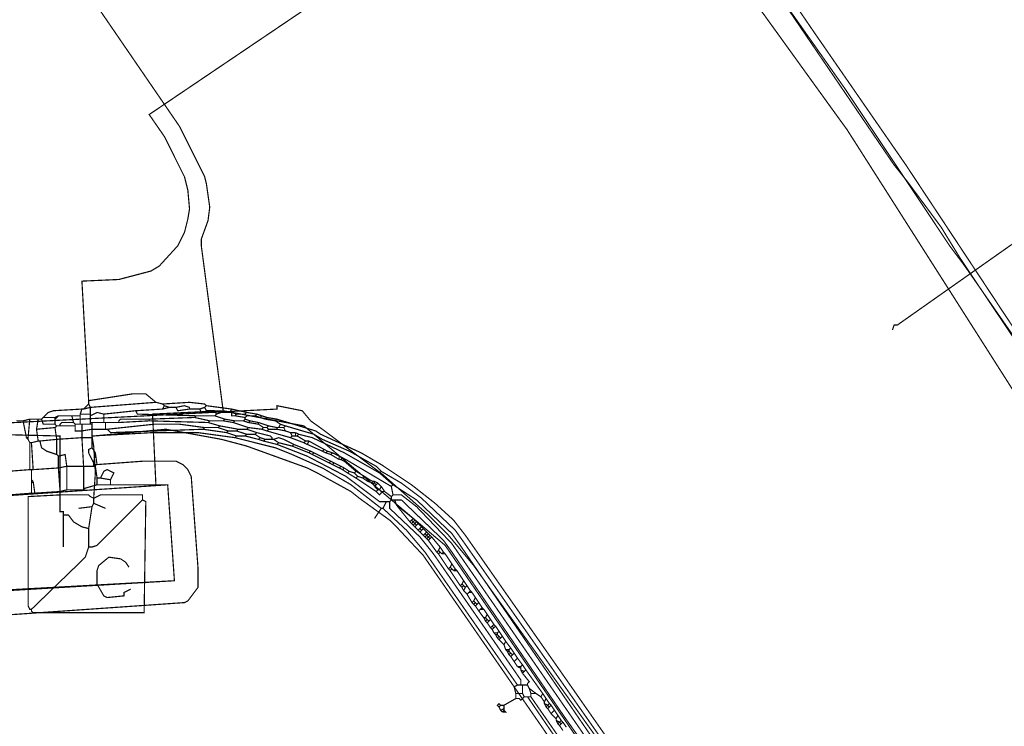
# Model space of a CAD drawing. Header units: metres. Extents: x 189710 to 199671, y 580425 to 586712.
# Tile 9 of 41: x 189819 to 189861, y 581821 to 581851. Entities that reach past the tile are written whole.
import ezdxf

# ---------------------------------------------------------------- set-up
doc = ezdxf.new("R2010")
doc.units = ezdxf.units.M
for name, color, linetype, lineweight in [('B-OI-KL-datatransport_KPN-G', 3, 'DATA_KPN', 18), ('B-OI-KL-datatransport_Liander-G', 3, 'DATA_LIANDER', 18), ('B-OI-KL-datatransport_UPC-G', 3, 'DATA_UPC', 18), ('B-OI-KL-laagspanning_Liander-G', 14, 'LS_LIANDER', 18), ('B-OI-KL-middenspanning_Liander-G', 12, 'MS_LIANDER', 18), ('B-OI-KL-water_Vitens-G', 5, 'WATER_VITENS', 18)]:
    doc.layers.add(name, color=color, linetype=linetype, lineweight=lineweight)
doc.styles.add('rtw_iso', font='iso-rtw.shx')
doc.linetypes.add('DATA_KPN', pattern='A,12.7,-5.08,["KPDA",rtw_iso,S=2.54,R=0,X=-2.54,Y=-1.27],-6.35', length=24.13)
doc.linetypes.add('DATA_LIANDER', pattern='A,12.7,-5.08,["LIDA",rtw_iso,S=2.54,R=0,X=-2.54,Y=-1.27],-6.35', length=24.13)
doc.linetypes.add('DATA_UPC', pattern='A,12.7,-5.08,["UPDA",rtw_iso,S=2.54,R=0,X=-2.54,Y=-1.27],-6.35', length=24.13)
doc.linetypes.add('LS_LIANDER', pattern='A,12.7,-5.08,["LILS",rtw_iso,S=2.54,R=0,X=-2.54,Y=-1.27],-6.35', length=24.13)
doc.linetypes.add('MS_LIANDER', pattern='A,12.7,-5.08,["LIMS",rtw_iso,S=2.54,R=0,X=-2.54,Y=-1.27],-6.35', length=24.13)
doc.linetypes.add('WATER_VITENS', pattern='A,12.7,-5.08,["VIWL",rtw_iso,S=2.54,R=0,X=-2.54,Y=-1.27],-6.35', length=24.13)

msp = doc.modelspace()

# ---------------------------------------------------------------- linework, layer by layer
at = {"layer": 'B-OI-KL-datatransport_KPN-G', "ltscale": 0.5, "const_width": 0.05, "flags": 128}
msp.add_lwpolyline([(189832.607, 581877.607), (189832.679, 581877.321), (189833.036, 581876.893), (189837.679, 581870.607), (189841.107, 581866.321), (189841.107, 581866.036), (189841.536, 581865.75), (189841.607, 581865.607), (189844.607, 581861.821), (189846.321, 581859.536), (189849.75, 581854.75), (189850.464, 581853.607), (189856.25, 581845.107), (189856.821, 581844.393), (189858.25, 581842.464), (189859.036, 581841.179), (189863.393, 581834.679), (189867.607, 581828.107)], dxfattribs=at)
at = {"layer": 'B-OI-KL-datatransport_Liander-G', "ltscale": 0.5, "const_width": 0.05, "flags": 128}
msp.add_lwpolyline([(189817.821, 581828.25), (189817.821, 581829.964), (189817.607, 581830.25), (189816.75, 581830.25), (189816.607, 581830.464), (189816.607, 581833.536), (189817.536, 581834.107), (189830.036, 581834.75), (189830.036, 581834.893), (189831.107, 581834.679), (189831.464, 581834.25), (189831.964, 581833.893), (189834.536, 581831.964), (189836.393, 581830.321), (189837.321, 581829.393), (189838.393, 581828.107), (189840.536, 581825.107), (189852.893, 581807.821), (189853.821, 581806.679), (189854.607, 581805.679), (189855.536, 581804.75), (189857.964, 581802.821), (189862.179, 581800.679), (189865.036, 581800.107), (189867.964, 581800.036), (189871.107, 581800.679), (189875.036, 581800.679), (189875.607, 581801.036), (189879.107, 581801.679), (189879.536, 581800.893)], dxfattribs=at)
at = {"layer": 'B-OI-KL-datatransport_UPC-G', "ltscale": 0.5, "const_width": 0.05, "flags": 128}
for points in [[(189832.964, 581877.893), (189833.179, 581877.821), (189833.25, 581877.679), (189833.321, 581877.036), (189833.464, 581876.75), (189833.679, 581876.25), (189834.179, 581875.607), (189839.036, 581869.25), (189840.464, 581867.107), (189841.036, 581866.393), (189845.464, 581860.536), (189846.893, 581858.321), (189847.25, 581857.893), (189851.964, 581851.464), (189854.179, 581848.321), (189858.607, 581841.679), (189859.25, 581840.821), (189869.821, 581825.607), (189869.964, 581825.607)], [(189820.821, 581831.107), (189820.821, 581833.607), (189814.893, 581833.75), (189809.464, 581833.75), (189809.464, 581833.679)], [(189822.25, 581830.964), (189822.321, 581832.036), (189822.25, 581833.179), (189822.179, 581833.607), (189822.25, 581833.607), (189825.321, 581833.893), (189827.679, 581833.464), (189828.75, 581833.179), (189831.321, 581832.25), (189831.75, 581832.036), (189833.179, 581831.25), (189833.536, 581830.964), (189834.821, 581830.036), (189835.179, 581829.679), (189836.25, 581828.536), (189844.607, 581816.464), (189844.893, 581816.321), (189844.893, 581815.821)], [(189820.821, 581831.107), (189819.464, 581831.036), (189819.464, 581826.393), (189819.536, 581826.25), (189819.607, 581826.25)], [(189820.821, 581831.107), (189822.036, 581831.107), (189822.107, 581831.036), (189822.25, 581830.964)], [(189820.821, 581831.107), (189820.821, 581830.393), (189820.964, 581830.393), (189820.964, 581830.25)], [(189822.25, 581830.964), (189822.536, 581831.107), (189824.321, 581831.107), (189824.321, 581830.893)], [(189824.321, 581830.893), (189824.464, 581830.821), (189824.393, 581826.107), (189819.679, 581826.107), (189819.607, 581826.179), (189819.607, 581826.25)], [(189822.179, 581830.607), (189821.607, 581830.536)], [(189824.321, 581830.893), (189822.393, 581828.964), (189822.179, 581828.893), (189822.036, 581828.893)], [(189822.179, 581830.607), (189822.036, 581829.679)], [(189822.25, 581830.75), (189822.179, 581830.607)], [(189822.25, 581830.964), (189822.25, 581830.75)], [(189822.25, 581830.75), (189822.75, 581830.536)], [(189820.964, 581830.25), (189820.964, 581828.893)], [(189820.964, 581830.25), (189821.179, 581830.25), (189821.393, 581829.964), (189821.75, 581829.75), (189822.036, 581829.679)], [(189822.036, 581829.679), (189822.036, 581828.893)], [(189822.036, 581828.893), (189821.893, 581828.464), (189821.75, 581828.321), (189819.607, 581826.25)], [(189823.821, 581827.107), (189823.536, 581826.964), (189823.536, 581826.821), (189822.821, 581826.75), (189822.679, 581826.821), (189822.393, 581827.321), (189822.393, 581827.893), (189822.464, 581828.107), (189822.893, 581828.464), (189823.393, 581828.393), (189823.607, 581828.25), (189823.75, 581828.036)]]:
    msp.add_lwpolyline(points, dxfattribs=at)
at = {"layer": 'B-OI-KL-laagspanning_Liander-G', "ltscale": 0.5, "const_width": 0.05, "flags": 128}
for points in [[(189804.179, 581859.179), (189804.321, 581853.107), (189814.536, 581853.464), (189816.036, 581853.464), (189820.321, 581853.107), (189820.964, 581852.964), (189822.179, 581852.107), (189822.464, 581851.75), (189825.893, 581846.75), (189826.179, 581846.179), (189826.964, 581844.607), (189827.036, 581844.321), (189827.179, 581843.321), (189827.107, 581842.75), (189826.821, 581841.964), (189826.821, 581841.679), (189827.75, 581834.679)], [(189869.893, 581847.821), (189856.393, 581838.321), (189856.25, 581838.321), (189856.179, 581838.107)], [(189827.75, 581834.679), (189824.75, 581834.536), (189824.893, 581831.536)], [(189827.75, 581834.679), (189831.179, 581834.036), (189837.179, 581828.964), (189843.107, 581820.321), (189844.821, 581817.964), (189852.25, 581807.821), (189853.679, 581806.179), (189854.679, 581805.25), (189858.607, 581801.964), (189862.393, 581800.464), (189866.107, 581800.25), (189867.607, 581800.25), (189872.036, 581800.464), (189872.321, 581800.536), (189874.75, 581801.25), (189875.179, 581801.464), (189876.179, 581801.964), (189873.179, 581807.25), (189875.036, 581808.321), (189868.464, 581819.25), (189872.321, 581821.393)]]:
    msp.add_lwpolyline(points, dxfattribs=at)
msp.add_lwpolyline([(189817.893, 581827.036), (189817.25, 581826.964), (189816.964, 581830.964), (189825.393, 581831.536), (189825.679, 581827.464)], close=True, dxfattribs=at)
at = {"layer": 'B-OI-KL-middenspanning_Liander-G', "ltscale": 0.5, "const_width": 0.05, "flags": 128}
for points in [[(189845.036, 581861.036), (189824.607, 581847.25), (189825.25, 581846.321), (189825.821, 581845.179), (189826.107, 581844.607), (189826.25, 581844.036), (189826.321, 581843.25), (189826.25, 581842.821), (189826.107, 581842.25), (189825.821, 581841.679), (189825.036, 581840.821), (189824.679, 581840.607), (189823.321, 581840.25), (189821.75, 581840.179), (189822.036, 581835.107)], [(189845.107, 581861.036), (189851.964, 581852.036), (189852.893, 581850.679), (189856.75, 581845.107), (189862.75, 581836.036), (189872.107, 581821.321)], [(189822.036, 581835.107), (189823.893, 581835.393), (189824.464, 581835.393), (189824.893, 581835.036)], [(189821.75, 581834.75), (189820.536, 581834.679), (189820.321, 581834.607), (189820.107, 581834.393)], [(189821.75, 581834.75), (189821.679, 581834.536)], [(189821.75, 581834.75), (189821.821, 581834.75)], [(189822.036, 581834.964), (189821.821, 581834.75)], [(189822.107, 581834.821), (189821.821, 581834.75)], [(189822.036, 581835.107), (189822.036, 581834.964)], [(189822.036, 581834.964), (189822.107, 581834.821)], [(189824.893, 581835.036), (189822.107, 581834.821)], [(189822.107, 581834.821), (189822.107, 581834.536)], [(189825.179, 581834.75), (189824.036, 581834.679)], [(189824.893, 581835.036), (189825.179, 581834.964)], [(189825.179, 581834.964), (189826.321, 581835.036), (189826.964, 581834.964), (189827.036, 581834.893)], [(189825.179, 581834.964), (189825.25, 581834.893)], [(189825.25, 581834.893), (189825.179, 581834.75)], [(189825.464, 581834.821), (189825.179, 581834.75)], [(189825.25, 581834.893), (189825.464, 581834.821)], [(189825.464, 581834.821), (189825.75, 581834.821)], [(189825.75, 581834.821), (189826.107, 581834.893), (189826.321, 581834.821), (189826.321, 581834.75)], [(189825.75, 581834.821), (189825.821, 581834.679), (189826.321, 581834.75)], [(189826.321, 581834.75), (189826.75, 581834.75)], [(189826.964, 581834.821), (189826.75, 581834.75)], [(189826.75, 581834.75), (189826.821, 581834.607), (189826.964, 581834.607), (189827.036, 581834.679)], [(189827.036, 581834.893), (189826.964, 581834.821)], [(189826.964, 581834.821), (189827.036, 581834.679)], [(189827.036, 581834.893), (189828.107, 581834.75)], [(189828.107, 581834.75), (189828.036, 581834.607)], [(189828.107, 581834.75), (189828.75, 581834.607)], [(189820.107, 581834.393), (189820.036, 581834.321)], [(189820.107, 581834.393), (189820.607, 581834.393)], [(189820.75, 581834.464), (189820.607, 581834.321)], [(189820.75, 581834.464), (189820.607, 581834.393)], [(189820.607, 581834.393), (189820.607, 581834.321)], [(189820.75, 581834.464), (189821.321, 581834.464)], [(189821.321, 581834.464), (189821.679, 581834.464)], [(189821.321, 581834.464), (189821.393, 581834.179)], [(189821.679, 581834.536), (189822.107, 581834.536)], [(189821.679, 581834.536), (189821.679, 581834.464)], [(189821.679, 581834.464), (189821.679, 581834.107)], [(189822.679, 581834.536), (189822.393, 581834.607), (189822.107, 581834.464)], [(189822.107, 581834.536), (189822.107, 581834.464)], [(189822.107, 581834.464), (189822.107, 581834.179)], [(189824.036, 581834.679), (189822.679, 581834.536)], [(189822.679, 581834.536), (189822.679, 581834.179)], [(189824.036, 581834.679), (189824.107, 581834.536), (189826.607, 581834.464)], [(189826.536, 581834.393), (189824.607, 581834.321)], [(189826.607, 581834.464), (189826.536, 581834.393)], [(189826.536, 581834.393), (189827.179, 581834.25)], [(189826.607, 581834.464), (189827.393, 581834.464)], [(189827.036, 581834.679), (189827.393, 581834.679)], [(189827.393, 581834.679), (189827.679, 581834.607)], [(189827.393, 581834.679), (189827.464, 581834.536)], [(189827.464, 581834.536), (189827.393, 581834.464)], [(189827.393, 581834.464), (189827.821, 581834.321)], [(189827.679, 581834.607), (189827.464, 581834.536)], [(189827.679, 581834.607), (189828.036, 581834.607)], [(189828.036, 581834.607), (189828.107, 581834.607)], [(189828.107, 581834.607), (189828.321, 581834.536)], [(189828.107, 581834.607), (189828.107, 581834.464), (189828.25, 581834.464)], [(189828.321, 581834.536), (189828.25, 581834.464)], [(189828.25, 581834.464), (189828.679, 581834.393)], [(189828.321, 581834.536), (189828.679, 581834.536)], [(189828.75, 581834.607), (189828.679, 581834.536)], [(189828.679, 581834.536), (189828.75, 581834.464)], [(189828.75, 581834.464), (189828.679, 581834.393)], [(189828.679, 581834.393), (189828.679, 581834.321)], [(189828.75, 581834.607), (189829.179, 581834.536)], [(189828.75, 581834.464), (189829.107, 581834.464)], [(189829.179, 581834.536), (189829.107, 581834.464)], [(189829.107, 581834.464), (189829.321, 581834.393)], [(189829.179, 581834.536), (189829.393, 581834.464)], [(189829.393, 581834.464), (189829.321, 581834.393)], [(189829.321, 581834.393), (189829.536, 581834.321)], [(189829.393, 581834.464), (189829.607, 581834.393)], [(189829.607, 581834.393), (189829.536, 581834.321)], [(189829.607, 581834.393), (189830.036, 581834.321)], [(189818.964, 581834.25), (189819.25, 581834.25)], [(189819.536, 581834.321), (189819.25, 581834.25)], [(189819.25, 581834.25), (189819.393, 581833.536)], [(189819.536, 581834.321), (189819.464, 581833.536)], [(189819.536, 581834.321), (189819.893, 581834.321)], [(189819.893, 581834.321), (189819.821, 581833.893)], [(189820.607, 581833.964), (189819.821, 581833.893)], [(189819.893, 581834.321), (189820.036, 581834.321)], [(189820.036, 581834.321), (189820.107, 581834.107), (189820.607, 581834.107)], [(189820.607, 581834.321), (189820.607, 581834.107)], [(189820.607, 581834.107), (189820.679, 581834.036)], [(189820.679, 581834.036), (189820.607, 581833.964)], [(189820.607, 581833.964), (189820.679, 581833.464)], [(189820.679, 581834.036), (189820.821, 581834.036)], [(189821.393, 581834.179), (189820.893, 581834.179), (189820.821, 581834.107), (189820.821, 581834.036)], [(189820.821, 581834.036), (189821.464, 581834.036)], [(189821.393, 581834.179), (189821.464, 581834.107)], [(189821.464, 581834.107), (189821.679, 581834.107)], [(189821.464, 581834.107), (189821.464, 581834.036)], [(189821.464, 581834.036), (189821.464, 581833.821), (189821.75, 581833.821)], [(189821.679, 581834.107), (189821.75, 581834.107)], [(189821.75, 581834.107), (189822.107, 581834.107)], [(189821.75, 581834.107), (189821.75, 581833.821)], [(189822.107, 581834.179), (189822.179, 581834.179)], [(189822.107, 581834.179), (189822.107, 581834.107)], [(189822.107, 581834.107), (189822.179, 581834.107)], [(189822.179, 581834.179), (189822.679, 581834.179)], [(189822.179, 581834.179), (189822.179, 581834.107)], [(189822.179, 581834.107), (189822.179, 581833.893)], [(189822.679, 581834.179), (189822.75, 581834.179)], [(189822.75, 581834.179), (189823.321, 581834.179)], [(189822.75, 581834.179), (189822.75, 581833.893)], [(189826.964, 581833.964), (189825.893, 581834.107), (189824.821, 581834.107), (189822.821, 581833.893)], [(189824.607, 581834.321), (189823.393, 581834.321), (189823.321, 581834.25), (189823.321, 581834.179)], [(189824.607, 581834.25), (189823.321, 581834.179)], [(189824.607, 581834.321), (189824.607, 581834.25)], [(189824.607, 581834.25), (189827.107, 581834.179)], [(189826.964, 581833.964), (189826.893, 581833.893)], [(189826.964, 581833.964), (189827.536, 581833.964)], [(189827.179, 581834.25), (189827.107, 581834.179)], [(189827.107, 581834.179), (189827.607, 581834.036)], [(189827.179, 581834.25), (189827.75, 581834.25)], [(189827.607, 581834.036), (189827.536, 581833.964)], [(189827.536, 581833.964), (189827.964, 581833.821)], [(189827.607, 581834.036), (189828.393, 581833.893)], [(189827.821, 581834.321), (189827.75, 581834.25)], [(189827.75, 581834.25), (189828.179, 581834.179)], [(189827.821, 581834.321), (189828.25, 581834.25)], [(189828.25, 581834.25), (189828.179, 581834.179)], [(189828.179, 581834.179), (189828.821, 581833.964)], [(189828.25, 581834.25), (189828.607, 581834.25)], [(189828.679, 581834.321), (189828.607, 581834.25)], [(189828.607, 581834.25), (189828.821, 581834.179)], [(189828.679, 581834.321), (189828.893, 581834.25)], [(189828.821, 581833.964), (189828.75, 581833.893)], [(189828.893, 581834.25), (189828.821, 581834.179)], [(189828.821, 581834.179), (189829.25, 581834.107)], [(189828.821, 581833.964), (189829.393, 581833.893)], [(189828.893, 581834.25), (189829.25, 581834.179)], [(189829.25, 581834.179), (189829.679, 581834.036)], [(189829.25, 581834.179), (189829.25, 581834.107)], [(189829.25, 581834.107), (189829.464, 581833.964)], [(189829.464, 581833.964), (189829.393, 581833.893)], [(189829.464, 581833.964), (189829.607, 581833.964)], [(189829.536, 581834.321), (189829.964, 581834.25)], [(189829.679, 581834.036), (189829.607, 581833.964)], [(189829.607, 581833.964), (189829.679, 581833.893)], [(189829.679, 581834.036), (189830.036, 581833.964)], [(189830.036, 581834.321), (189829.964, 581834.25)], [(189829.964, 581834.25), (189830.179, 581834.107)], [(189830.036, 581834.321), (189831.679, 581833.821), (189831.893, 581833.679), (189833.607, 581832.893), (189834.464, 581832.393), (189835.75, 581831.536), (189836.75, 581830.75), (189837.536, 581830.036), (189838.036, 581829.393), (189845.536, 581818.679), (189848.393, 581814.75), (189849.25, 581813.679), (189851.821, 581809.821), (189854.964, 581804.964), (189856.036, 581803.893)], [(189830.036, 581833.964), (189830.107, 581833.964)], [(189830.036, 581833.964), (189830.036, 581833.893)], [(189830.179, 581834.107), (189830.107, 581833.964)], [(189830.107, 581833.964), (189830.321, 581833.964)], [(189830.179, 581834.107), (189830.393, 581834.036)], [(189830.393, 581834.036), (189830.321, 581833.964)], [(189830.321, 581833.964), (189830.393, 581833.821)], [(189830.393, 581834.036), (189831.607, 581833.679), (189831.964, 581833.464), (189833.107, 581832.964), (189834.25, 581832.321), (189834.464, 581832.107)], [(189819.393, 581833.536), (189819.464, 581833.536)], [(189819.393, 581833.536), (189819.464, 581833.464)], [(189819.464, 581833.536), (189819.464, 581833.464)], [(189819.821, 581833.893), (189819.893, 581833.393)], [(189821.75, 581833.536), (189820.679, 581833.464)], [(189822.179, 581833.893), (189821.75, 581833.821)], [(189821.75, 581833.821), (189821.75, 581833.536)], [(189821.75, 581833.536), (189822.179, 581833.536)], [(189821.75, 581833.536), (189821.821, 581832.321)], [(189822.179, 581833.893), (189822.75, 581833.893)], [(189822.179, 581833.893), (189822.179, 581833.607)], [(189822.179, 581833.607), (189824.75, 581833.75), (189826.679, 581833.75), (189828.25, 581833.536)], [(189822.179, 581833.607), (189822.179, 581833.536)], [(189822.179, 581833.536), (189822.179, 581833.107)], [(189822.75, 581833.893), (189822.821, 581833.893)], [(189822.821, 581833.893), (189822.964, 581833.75), (189826.893, 581833.893)], [(189826.893, 581833.893), (189827.893, 581833.75)], [(189827.964, 581833.821), (189827.893, 581833.75)], [(189827.893, 581833.75), (189828.321, 581833.607)], [(189827.964, 581833.821), (189828.321, 581833.821)], [(189828.321, 581833.607), (189828.25, 581833.536)], [(189828.25, 581833.536), (189829.964, 581833.107), (189830.679, 581832.821), (189831.964, 581832.25), (189833.179, 581831.536), (189834.464, 581830.536)], [(189828.393, 581833.893), (189828.321, 581833.821)], [(189828.321, 581833.821), (189828.75, 581833.679)], [(189828.321, 581833.607), (189828.679, 581833.607)], [(189828.393, 581833.893), (189828.75, 581833.893)], [(189828.75, 581833.679), (189828.679, 581833.607)], [(189828.679, 581833.607), (189829.25, 581833.464)], [(189828.75, 581833.893), (189829.179, 581833.75)], [(189828.75, 581833.679), (189829.107, 581833.679)], [(189829.179, 581833.75), (189829.107, 581833.679)], [(189829.107, 581833.679), (189829.321, 581833.536)], [(189829.179, 581833.75), (189829.75, 581833.607), (189829.821, 581833.536), (189829.821, 581833.464)], [(189829.321, 581833.536), (189829.25, 581833.464)], [(189829.321, 581833.536), (189829.536, 581833.464)], [(189829.393, 581833.893), (189829.607, 581833.821)], [(189829.679, 581833.893), (189829.607, 581833.821)], [(189829.607, 581833.821), (189830.607, 581833.536)], [(189829.679, 581833.893), (189830.036, 581833.893)], [(189829.893, 581833.464), (189830.107, 581833.536), (189830.321, 581833.464), (189830.75, 581833.25)], [(189830.036, 581833.893), (189830.393, 581833.821)], [(189830.393, 581833.821), (189830.607, 581833.75)], [(189830.607, 581833.75), (189830.821, 581833.75)], [(189830.607, 581833.75), (189830.679, 581833.607)], [(189830.679, 581833.607), (189830.607, 581833.536)], [(189830.607, 581833.536), (189831.179, 581833.321)], [(189830.679, 581833.607), (189830.821, 581833.607)], [(189830.821, 581833.75), (189830.964, 581833.679)], [(189830.821, 581833.75), (189830.821, 581833.607)], [(189830.821, 581833.607), (189830.893, 581833.607)], [(189830.964, 581833.679), (189830.893, 581833.607)], [(189830.893, 581833.607), (189831.25, 581833.393)], [(189830.964, 581833.679), (189831.536, 581833.536), (189832.893, 581832.893), (189834.393, 581832.036)], [(189819.464, 581833.464), (189819.536, 581833.321)], [(189819.536, 581833.321), (189819.607, 581833.321)], [(189819.536, 581833.321), (189819.536, 581832.179)], [(189819.893, 581833.393), (189819.607, 581833.321)], [(189819.607, 581833.321), (189819.679, 581832.179)], [(189819.893, 581833.393), (189819.964, 581833.393)], [(189820.679, 581833.464), (189819.964, 581833.393)], [(189819.964, 581833.393), (189820.036, 581833.107), (189820.25, 581832.964), (189820.679, 581832.821)], [(189820.679, 581833.464), (189820.679, 581832.821)], [(189822.179, 581833.107), (189822.036, 581833.036), (189822.036, 581832.893), (189822.25, 581832.464)], [(189822.179, 581833.107), (189822.321, 581832.893)], [(189829.25, 581833.464), (189829.464, 581833.393)], [(189829.536, 581833.464), (189829.464, 581833.393)], [(189829.464, 581833.393), (189830.036, 581833.25)], [(189829.536, 581833.464), (189829.821, 581833.464)], [(189829.821, 581833.464), (189829.893, 581833.464)], [(189829.893, 581833.464), (189830.107, 581833.321)], [(189830.107, 581833.321), (189830.036, 581833.25)], [(189830.036, 581833.25), (189831.321, 581832.75), (189832.964, 581831.893), (189834.393, 581830.821), (189834.679, 581830.821)], [(189830.107, 581833.321), (189830.679, 581833.179)], [(189830.75, 581833.25), (189830.679, 581833.179)], [(189830.679, 581833.179), (189831.393, 581832.893)], [(189830.75, 581833.25), (189831.464, 581832.964)], [(189831.25, 581833.393), (189831.179, 581833.321)], [(189831.179, 581833.321), (189831.321, 581833.25)], [(189831.25, 581833.393), (189831.393, 581833.393)], [(189831.393, 581833.393), (189831.321, 581833.25)], [(189831.321, 581833.25), (189831.964, 581832.964)], [(189831.393, 581833.393), (189832.036, 581833.036)], [(189820.679, 581832.821), (189820.75, 581832.75)], [(189820.75, 581832.75), (189821.036, 581832.821), (189821.107, 581832.321)], [(189820.75, 581832.75), (189820.75, 581832.25)], [(189822.321, 581832.893), (189822.25, 581832.464)], [(189822.321, 581832.893), (189822.393, 581832.393)], [(189831.464, 581832.964), (189831.393, 581832.893)], [(189831.393, 581832.893), (189831.536, 581832.821)], [(189831.464, 581832.964), (189831.607, 581832.893)], [(189831.607, 581832.893), (189831.536, 581832.821)], [(189831.536, 581832.821), (189832.25, 581832.464)], [(189831.607, 581832.893), (189832.321, 581832.536)], [(189832.036, 581833.036), (189831.964, 581832.964)], [(189831.964, 581832.964), (189832.107, 581832.893)], [(189832.036, 581833.036), (189832.179, 581832.964)], [(189832.179, 581832.964), (189832.107, 581832.893)], [(189832.107, 581832.893), (189832.321, 581832.821)], [(189832.179, 581832.964), (189832.393, 581832.893)], [(189832.393, 581832.893), (189832.321, 581832.821)], [(189832.321, 581832.821), (189832.679, 581832.607)], [(189832.393, 581832.893), (189832.679, 581832.75)], [(189832.679, 581832.75), (189832.821, 581832.679)], [(189832.679, 581832.75), (189832.679, 581832.607)], [(189832.821, 581832.679), (189832.75, 581832.607)], [(189832.821, 581832.679), (189832.964, 581832.607)], [(189822.393, 581832.393), (189824.321, 581832.536), (189825.75, 581832.536), (189826.036, 581832.393), (189826.25, 581832.179), (189826.393, 581831.893), (189826.679, 581828.036), (189826.679, 581827.179), (189826.25, 581826.607), (189826.107, 581826.536), (189817.893, 581825.964), (189816.893, 581825.964), (189816.393, 581826.393), (189816.321, 581826.536), (189815.964, 581830.607), (189815.964, 581831.25), (189816.25, 581831.821), (189816.393, 581831.893), (189816.679, 581832.036), (189817.893, 581832.107)], [(189820.75, 581832.25), (189819.679, 581832.179)], [(189821.107, 581832.321), (189820.75, 581832.25)], [(189820.75, 581832.25), (189820.821, 581831.25)], [(189821.107, 581832.321), (189821.821, 581832.321)], [(189821.107, 581832.321), (189821.107, 581831.321)], [(189821.821, 581832.321), (189822.25, 581832.321)], [(189821.821, 581832.321), (189821.821, 581831.393)], [(189822.25, 581832.464), (189822.25, 581832.393)], [(189822.25, 581832.393), (189822.321, 581832.393)], [(189822.25, 581832.393), (189822.25, 581832.321)], [(189822.25, 581832.321), (189822.321, 581832.321)], [(189822.321, 581832.393), (189822.393, 581832.393)], [(189822.321, 581832.393), (189822.321, 581832.321)], [(189822.321, 581832.321), (189822.393, 581831.821)], [(189832.321, 581832.536), (189832.25, 581832.464)], [(189832.25, 581832.464), (189832.393, 581832.393)], [(189832.321, 581832.536), (189832.464, 581832.464)], [(189832.464, 581832.464), (189832.393, 581832.393)], [(189832.393, 581832.393), (189832.679, 581832.25)], [(189832.464, 581832.464), (189832.75, 581832.321)], [(189832.679, 581832.607), (189832.75, 581832.607)], [(189832.75, 581832.321), (189832.679, 581832.25)], [(189832.679, 581832.25), (189832.821, 581832.179)], [(189832.75, 581832.607), (189832.893, 581832.536)], [(189832.75, 581832.321), (189832.893, 581832.25)], [(189832.893, 581832.25), (189832.821, 581832.179)], [(189832.964, 581832.607), (189832.893, 581832.536)], [(189832.893, 581832.536), (189833.393, 581832.107)], [(189832.893, 581832.25), (189833.107, 581832.107)], [(189832.964, 581832.607), (189834.893, 581831.464)], [(189819.536, 581832.179), (189818.607, 581832.107)], [(189819.536, 581832.179), (189819.607, 581832.179)], [(189819.607, 581832.179), (189819.679, 581832.179)], [(189819.607, 581832.179), (189819.607, 581831.75)], [(189822.393, 581831.821), (189822.536, 581831.821)], [(189822.393, 581831.821), (189822.393, 581831.536)], [(189822.536, 581831.821), (189822.679, 581832.107), (189822.821, 581832.179), (189823.107, 581832.036), (189822.964, 581831.75)], [(189822.536, 581831.821), (189822.964, 581831.75)], [(189832.821, 581832.179), (189833.036, 581832.036)], [(189833.107, 581832.107), (189833.036, 581832.036)], [(189833.036, 581832.036), (189833.393, 581831.821)], [(189833.107, 581832.107), (189833.321, 581832.036)], [(189833.393, 581832.107), (189833.321, 581832.036)], [(189833.321, 581832.036), (189833.464, 581831.893)], [(189833.393, 581832.107), (189833.75, 581831.893)], [(189833.464, 581831.893), (189833.393, 581831.821)], [(189833.393, 581831.821), (189834.25, 581831.25)], [(189833.464, 581831.893), (189833.679, 581831.821)], [(189833.75, 581831.893), (189833.679, 581831.821)], [(189833.679, 581831.821), (189833.893, 581831.679)], [(189833.75, 581831.893), (189833.964, 581831.75)], [(189834.464, 581832.107), (189834.393, 581832.036)], [(189834.393, 581832.036), (189834.964, 581831.536)], [(189834.464, 581832.107), (189835.321, 581831.607), (189836.179, 581830.964), (189837.607, 581829.607), (189837.964, 581829.107), (189847.321, 581815.75), (189848.25, 581814.536), (189849.25, 581813.321), (189850.25, 581811.821), (189852.893, 581807.75)], [(189817.964, 581831.107), (189816.964, 581830.964), (189817.25, 581826.964), (189825.679, 581827.464), (189825.393, 581831.536), (189822.964, 581831.536)], [(189819.607, 581831.75), (189819.679, 581831.679)], [(189819.607, 581831.75), (189819.607, 581831.607)], [(189819.679, 581831.679), (189819.607, 581831.607)], [(189819.607, 581831.607), (189819.607, 581831.179)], [(189819.679, 581831.679), (189819.75, 581831.179)], [(189822.393, 581831.536), (189821.893, 581831.393)], [(189822.393, 581831.536), (189822.964, 581831.536)], [(189822.964, 581831.75), (189822.964, 581831.536)], [(189833.964, 581831.75), (189833.893, 581831.679)], [(189833.893, 581831.679), (189834.107, 581831.607)], [(189833.964, 581831.75), (189834.107, 581831.679)], [(189834.107, 581831.679), (189834.179, 581831.679)], [(189834.107, 581831.679), (189834.107, 581831.607)], [(189834.107, 581831.607), (189834.179, 581831.607)], [(189834.107, 581831.607), (189834.179, 581831.464)], [(189834.179, 581831.679), (189834.321, 581831.607)], [(189834.179, 581831.679), (189834.179, 581831.607)], [(189834.179, 581831.607), (189834.25, 581831.536)], [(189834.25, 581831.536), (189834.179, 581831.464)], [(189834.179, 581831.464), (189834.321, 581831.321)], [(189834.321, 581831.607), (189834.25, 581831.536)], [(189834.321, 581831.607), (189834.464, 581831.464)], [(189834.464, 581831.464), (189834.393, 581831.321)], [(189834.464, 581831.464), (189834.607, 581831.25)], [(189834.964, 581831.536), (189834.893, 581831.464)], [(189834.893, 581831.464), (189834.964, 581831.107)], [(189834.964, 581831.536), (189835.964, 581830.893), (189837.464, 581829.464), (189837.821, 581828.964), (189844.393, 581819.393), (189847.464, 581815.036), (189848.821, 581813.393)], [(189819.607, 581831.179), (189818.679, 581831.107)], [(189819.607, 581831.179), (189819.75, 581831.179)], [(189820.821, 581831.25), (189819.75, 581831.179)], [(189821.107, 581831.321), (189820.821, 581831.25)], [(189821.107, 581831.321), (189821.821, 581831.321)], [(189821.821, 581831.393), (189821.893, 581831.393)], [(189821.821, 581831.393), (189821.821, 581831.321)], [(189821.893, 581831.393), (189821.821, 581831.321)], [(189834.321, 581831.321), (189834.25, 581831.25)], [(189834.25, 581831.25), (189834.393, 581831.107), (189834.464, 581831.179), (189834.464, 581831.25)], [(189834.321, 581831.321), (189834.393, 581831.321)], [(189834.393, 581831.321), (189834.464, 581831.25)], [(189834.464, 581831.25), (189834.607, 581831.25)], [(189834.607, 581831.25), (189834.893, 581831.036)], [(189834.964, 581831.107), (189834.893, 581831.036)], [(189834.893, 581831.036), (189834.893, 581830.893)], [(189834.964, 581831.107), (189835.321, 581831.107), (189835.964, 581830.607), (189837.464, 581829.036), (189847.25, 581814.893), (189848.536, 581813.393), (189848.536, 581813.25), (189848.464, 581813.25)], [(189834.679, 581830.821), (189834.536, 581830.536)], [(189834.679, 581830.821), (189834.821, 581830.821)], [(189834.893, 581830.893), (189834.821, 581830.821)], [(189834.821, 581830.821), (189834.821, 581830.536), (189836.107, 581829.321), (189836.679, 581828.607), (189840.393, 581823.25), (189840.393, 581823.036)], [(189834.893, 581830.893), (189835.036, 581830.893)], [(189835.036, 581830.893), (189835.321, 581830.893), (189837.107, 581829.179), (189837.464, 581828.679), (189842.25, 581821.679), (189847.107, 581814.821), (189848.393, 581813.25)], [(189835.036, 581830.893), (189835.107, 581830.679)], [(189835.107, 581830.679), (189835.821, 581830.107)], [(189835.107, 581830.679), (189835.679, 581829.964)], [(189834.464, 581830.536), (189834.179, 581830.107)], [(189834.464, 581830.536), (189834.536, 581830.536)], [(189834.536, 581830.536), (189835.536, 581829.607), (189836.321, 581828.679), (189840.25, 581823.036)], [(189835.75, 581830.036), (189835.679, 581829.964)], [(189835.679, 581829.964), (189835.75, 581829.893)], [(189835.821, 581830.107), (189835.75, 581830.036)], [(189835.75, 581830.036), (189835.821, 581829.964)], [(189835.821, 581829.964), (189835.75, 581829.893)], [(189835.75, 581829.893), (189835.821, 581829.821)], [(189835.821, 581830.107), (189835.893, 581830.036)], [(189835.893, 581830.036), (189835.821, 581829.964)], [(189835.821, 581829.964), (189835.893, 581829.893)], [(189835.893, 581829.893), (189835.821, 581829.821)], [(189835.821, 581829.821), (189835.893, 581829.75)], [(189835.893, 581830.036), (189835.964, 581829.964)], [(189835.964, 581829.964), (189835.893, 581829.893)], [(189835.893, 581829.893), (189835.964, 581829.821)], [(189835.964, 581829.821), (189835.893, 581829.75)], [(189835.893, 581829.75), (189836.036, 581829.607)], [(189835.964, 581829.964), (189836.036, 581829.893)], [(189836.036, 581829.893), (189835.964, 581829.821)], [(189836.036, 581829.893), (189836.179, 581829.75)], [(189836.179, 581829.75), (189836.107, 581829.679)], [(189836.179, 581829.75), (189836.25, 581829.679)], [(189836.107, 581829.679), (189836.036, 581829.607)], [(189836.036, 581829.607), (189836.107, 581829.536)], [(189836.107, 581829.679), (189836.179, 581829.607)], [(189836.179, 581829.607), (189836.107, 581829.536)], [(189836.107, 581829.536), (189836.25, 581829.393)], [(189836.25, 581829.679), (189836.179, 581829.607)], [(189836.25, 581829.679), (189836.393, 581829.536)], [(189836.321, 581829.464), (189836.25, 581829.393)], [(189836.25, 581829.393), (189836.321, 581829.321)], [(189836.393, 581829.536), (189836.321, 581829.464)], [(189836.321, 581829.464), (189836.393, 581829.393)], [(189836.393, 581829.393), (189836.321, 581829.321)], [(189836.321, 581829.321), (189836.393, 581829.25)], [(189836.393, 581829.536), (189836.464, 581829.464)], [(189836.464, 581829.464), (189836.393, 581829.393)], [(189836.393, 581829.393), (189836.464, 581829.321)], [(189836.464, 581829.321), (189836.393, 581829.25)], [(189836.464, 581829.464), (189836.536, 581829.393)], [(189836.536, 581829.393), (189836.464, 581829.321)], [(189836.464, 581829.321), (189836.536, 581829.25)], [(189836.536, 581829.393), (189836.607, 581829.321)], [(189836.607, 581829.321), (189836.536, 581829.25)], [(189836.607, 581829.321), (189836.964, 581828.893)], [(189836.393, 581829.25), (189836.464, 581829.179)], [(189836.536, 581829.25), (189836.464, 581829.179)], [(189836.464, 581829.179), (189836.821, 581828.679)], [(189836.964, 581828.893), (189836.893, 581828.75)], [(189836.964, 581828.893), (189837.107, 581828.679)], [(189836.893, 581828.75), (189836.821, 581828.679)], [(189836.821, 581828.679), (189836.893, 581828.607)], [(189836.893, 581828.75), (189836.964, 581828.679)], [(189836.964, 581828.679), (189836.893, 581828.607)], [(189836.893, 581828.607), (189837.321, 581827.964)], [(189836.964, 581828.679), (189837.036, 581828.607)], [(189837.107, 581828.679), (189837.036, 581828.607)], [(189837.036, 581828.607), (189837.179, 581828.607)], [(189837.107, 581828.679), (189837.179, 581828.607)], [(189837.179, 581828.607), (189837.464, 581828.179)], [(189837.464, 581828.179), (189837.393, 581828.036)], [(189837.464, 581828.179), (189837.607, 581827.964)], [(189837.393, 581828.036), (189837.321, 581827.964)], [(189837.321, 581827.964), (189837.393, 581827.893)], [(189837.393, 581828.036), (189837.464, 581827.964)], [(189837.464, 581827.964), (189837.393, 581827.893)], [(189837.393, 581827.893), (189837.821, 581827.25)], [(189837.464, 581827.964), (189837.536, 581827.893)], [(189837.607, 581827.964), (189837.536, 581827.893)], [(189837.536, 581827.893), (189837.679, 581827.893)], [(189837.607, 581827.964), (189837.679, 581827.893)], [(189837.679, 581827.893), (189837.964, 581827.464)], [(189837.893, 581827.321), (189837.821, 581827.25)], [(189837.821, 581827.25), (189837.893, 581827.179)], [(189837.964, 581827.464), (189837.893, 581827.321)], [(189837.893, 581827.321), (189837.964, 581827.25)], [(189837.964, 581827.25), (189837.893, 581827.179)], [(189837.964, 581827.464), (189838.107, 581827.25)], [(189837.964, 581827.25), (189838.036, 581827.179)], [(189838.107, 581827.25), (189838.036, 581827.179)], [(189838.107, 581827.25), (189838.25, 581827.036)], [(189837.893, 581827.179), (189837.964, 581827.036)], [(189838.036, 581827.179), (189837.964, 581827.036)], [(189837.964, 581827.036), (189838.107, 581826.893)], [(189838.179, 581826.964), (189838.107, 581826.893)], [(189838.107, 581826.893), (189838.321, 581826.536)], [(189838.25, 581827.036), (189838.179, 581826.964)], [(189838.179, 581826.964), (189838.321, 581826.964)], [(189838.25, 581827.036), (189838.321, 581826.964)], [(189838.321, 581826.964), (189838.464, 581826.75)], [(189838.393, 581826.607), (189838.321, 581826.536)], [(189838.321, 581826.536), (189838.393, 581826.464)], [(189838.464, 581826.75), (189838.393, 581826.607)], [(189838.393, 581826.607), (189838.464, 581826.536)], [(189838.464, 581826.536), (189838.393, 581826.464)], [(189838.393, 581826.464), (189838.464, 581826.393)], [(189838.464, 581826.75), (189838.607, 581826.536)], [(189838.464, 581826.536), (189838.536, 581826.464)], [(189838.536, 581826.464), (189838.464, 581826.393)], [(189838.464, 581826.393), (189838.607, 581826.179)], [(189838.607, 581826.536), (189838.536, 581826.464)], [(189838.607, 581826.536), (189838.75, 581826.321)], [(189838.679, 581826.25), (189838.607, 581826.179)], [(189838.607, 581826.179), (189838.821, 581825.893)], [(189838.75, 581826.321), (189838.679, 581826.25)], [(189838.679, 581826.25), (189838.821, 581826.25)], [(189838.75, 581826.321), (189838.821, 581826.25)], [(189838.821, 581826.25), (189838.964, 581826.036)], [(189838.964, 581826.036), (189838.893, 581825.893)], [(189838.964, 581826.036), (189839.107, 581825.821)], [(189838.821, 581825.893), (189838.893, 581825.893)], [(189838.821, 581825.893), (189838.893, 581825.75)], [(189838.893, 581825.893), (189838.964, 581825.821)], [(189838.964, 581825.821), (189838.893, 581825.75)], [(189838.893, 581825.75), (189838.964, 581825.679)], [(189838.964, 581825.821), (189839.036, 581825.75)], [(189839.036, 581825.75), (189838.964, 581825.679)], [(189838.964, 581825.679), (189839.107, 581825.464)], [(189839.107, 581825.821), (189839.036, 581825.75)], [(189839.107, 581825.821), (189839.25, 581825.607)], [(189839.25, 581825.607), (189839.179, 581825.536)], [(189839.25, 581825.607), (189839.321, 581825.536)], [(189839.179, 581825.536), (189839.107, 581825.464)], [(189839.107, 581825.464), (189839.179, 581825.393)], [(189839.179, 581825.536), (189839.25, 581825.464)], [(189839.25, 581825.464), (189839.179, 581825.393)], [(189839.179, 581825.393), (189839.25, 581825.25)], [(189839.321, 581825.536), (189839.25, 581825.464)], [(189839.25, 581825.25), (189839.393, 581825.25)], [(189839.25, 581825.25), (189839.321, 581825.179)], [(189839.321, 581825.536), (189839.464, 581825.321)], [(189839.321, 581825.179), (189839.393, 581825.179)], [(189839.321, 581825.179), (189839.393, 581825.036)], [(189839.464, 581825.321), (189839.393, 581825.25)], [(189839.393, 581825.25), (189839.393, 581825.179)], [(189839.393, 581825.179), (189839.464, 581825.107)], [(189839.464, 581825.321), (189839.607, 581825.107)], [(189839.464, 581825.107), (189839.393, 581825.036)], [(189839.393, 581825.036), (189839.464, 581824.964)], [(189839.464, 581825.107), (189839.536, 581825.036)], [(189839.536, 581825.036), (189839.464, 581824.964)], [(189839.464, 581824.964), (189839.679, 581824.75)], [(189839.607, 581825.107), (189839.536, 581825.036)], [(189839.607, 581825.107), (189839.75, 581824.893)], [(189839.75, 581824.893), (189839.679, 581824.75)], [(189839.679, 581824.75), (189839.75, 581824.536)], [(189839.75, 581824.893), (189839.964, 581824.607)], [(189839.75, 581824.536), (189839.893, 581824.536)], [(189839.75, 581824.536), (189839.821, 581824.464)], [(189839.821, 581824.464), (189839.893, 581824.464)], [(189839.821, 581824.464), (189839.893, 581824.321)], [(189839.964, 581824.607), (189839.893, 581824.536)], [(189839.893, 581824.536), (189839.893, 581824.464)], [(189839.893, 581824.464), (189839.964, 581824.393)], [(189839.964, 581824.393), (189839.893, 581824.321)], [(189839.893, 581824.321), (189839.964, 581824.25)], [(189839.964, 581824.607), (189840.107, 581824.393)], [(189839.964, 581824.393), (189840.036, 581824.321)], [(189840.036, 581824.321), (189839.964, 581824.25)], [(189840.107, 581824.393), (189840.036, 581824.321)], [(189840.107, 581824.393), (189840.25, 581824.179)], [(189839.964, 581824.25), (189840.107, 581824.036)], [(189840.25, 581824.179), (189840.107, 581824.036)], [(189840.107, 581824.036), (189840.25, 581823.821)], [(189840.25, 581824.179), (189840.464, 581823.893)], [(189840.464, 581823.893), (189840.393, 581823.821)], [(189840.464, 581823.893), (189840.607, 581823.679)], [(189840.25, 581823.821), (189840.393, 581823.821)], [(189840.25, 581823.821), (189840.393, 581823.75)], [(189840.393, 581823.821), (189840.393, 581823.75)], [(189840.393, 581823.75), (189840.393, 581823.679)], [(189840.393, 581823.679), (189840.536, 581823.607)], [(189840.393, 581823.679), (189840.464, 581823.536)], [(189840.536, 581823.607), (189840.464, 581823.536)], [(189840.464, 581823.536), (189840.75, 581823.179), (189840.679, 581823.107), (189840.679, 581823.036)], [(189840.607, 581823.679), (189840.536, 581823.607)], [(189840.607, 581823.679), (189841.321, 581822.679)], [(189840.25, 581823.036), (189840.107, 581822.964), (189840.179, 581822.679)], [(189840.25, 581823.036), (189840.393, 581823.036)], [(189840.393, 581823.036), (189840.464, 581823.036)], [(189840.464, 581823.036), (189840.679, 581823.036)], [(189840.464, 581823.036), (189840.464, 581822.679)], [(189840.679, 581823.036), (189840.75, 581822.893)], [(189840.179, 581822.679), (189840.464, 581822.679)], [(189840.179, 581822.679), (189840.179, 581822.464)], [(189840.464, 581822.679), (189840.536, 581822.536)], [(189840.75, 581822.893), (189841.036, 581822.679)], [(189840.75, 581822.893), (189840.821, 581822.679)], [(189840.821, 581822.679), (189841.036, 581822.679)], [(189840.821, 581822.679), (189840.821, 581822.536)], [(189841.036, 581822.679), (189841.25, 581822.536)], [(189841.321, 581822.679), (189841.25, 581822.536)], [(189841.321, 581822.679), (189841.464, 581822.464)], [(189839.536, 581822.179), (189839.464, 581822.25), (189839.393, 581822.179), (189839.464, 581822.107)], [(189840.179, 581822.464), (189839.679, 581822.179)], [(189840.536, 581822.536), (189840.393, 581822.393), (189840.321, 581822.464), (189840.179, 581822.464)], [(189840.536, 581822.536), (189840.679, 581822.536)], [(189840.679, 581822.536), (189840.821, 581822.536)], [(189840.679, 581822.536), (189845.821, 581815.036), (189846.036, 581814.821), (189846.179, 581814.821)], [(189840.821, 581822.536), (189846.179, 581814.821)], [(189841.25, 581822.536), (189841.393, 581822.321)], [(189841.464, 581822.464), (189841.393, 581822.321)], [(189841.393, 581822.321), (189841.393, 581822.25)], [(189841.393, 581822.25), (189841.536, 581822.179)], [(189841.393, 581822.25), (189841.464, 581822.107)], [(189841.464, 581822.464), (189841.607, 581822.25)], [(189841.607, 581822.25), (189841.536, 581822.179)], [(189841.607, 581822.25), (189841.679, 581822.179)], [(189839.536, 581822.179), (189839.464, 581822.107)], [(189839.464, 581822.107), (189839.536, 581821.964)], [(189839.536, 581822.179), (189839.679, 581822.179)], [(189839.679, 581822.036), (189839.536, 581821.964)], [(189839.536, 581821.964), (189839.607, 581821.893)], [(189839.679, 581821.964), (189839.607, 581821.893)], [(189839.607, 581821.893), (189839.75, 581821.893), (189839.679, 581821.964)], [(189839.679, 581822.179), (189839.679, 581822.036)], [(189839.679, 581822.036), (189839.679, 581821.964)], [(189841.536, 581822.179), (189841.464, 581822.107)], [(189841.464, 581822.107), (189841.536, 581822.036)], [(189841.536, 581822.179), (189841.607, 581822.107)], [(189841.607, 581822.107), (189841.536, 581822.036)], [(189841.536, 581822.036), (189841.679, 581821.821)], [(189841.679, 581822.179), (189841.607, 581822.107)], [(189841.679, 581822.179), (189841.821, 581821.964)], [(189841.821, 581821.964), (189841.679, 581821.821)], [(189841.679, 581821.821), (189841.893, 581821.607)], [(189841.821, 581821.964), (189841.964, 581821.75)], [(189841.964, 581821.75), (189841.893, 581821.607)], [(189841.893, 581821.607), (189841.893, 581821.536)], [(189841.893, 581821.536), (189842.036, 581821.464)], [(189841.893, 581821.536), (189841.964, 581821.393)], [(189841.964, 581821.75), (189842.107, 581821.536)], [(189842.036, 581821.464), (189841.964, 581821.393)], [(189841.964, 581821.393), (189842.036, 581821.321)], [(189842.107, 581821.536), (189842.036, 581821.464)], [(189842.036, 581821.464), (189842.107, 581821.393)], [(189842.107, 581821.393), (189842.036, 581821.321)], [(189842.107, 581821.536), (189842.179, 581821.464)], [(189842.179, 581821.464), (189842.107, 581821.393)], [(189842.179, 581821.464), (189842.321, 581821.25)], [(189842.036, 581821.321), (189842.179, 581821.107)]]:
    msp.add_lwpolyline(points, dxfattribs=at)
at = {"layer": 'B-OI-KL-water_Vitens-G', "ltscale": 0.5, "const_width": 0.05, "flags": 128}
msp.add_lwpolyline([(189867.464, 581826.107), (189866.964, 581826.679), (189865.679, 581828.679), (189854.25, 581846.607), (189853.679, 581847.393), (189839.393, 581867.179), (189838.393, 581868.464), (189832.964, 581875.536), (189832.679, 581875.821), (189825.893, 581876.964), (189825.75, 581877.036), (189809.536, 581895.75), (189809.25, 581904.536), (189809.179, 581904.964), (189792.679, 581925.036), (189791.607, 581926.25), (189761.679, 581960.393), (189759.821, 581962.607), (189709.75, 582021.25)], dxfattribs=at)

doc.saveas('drawing.dxf')
